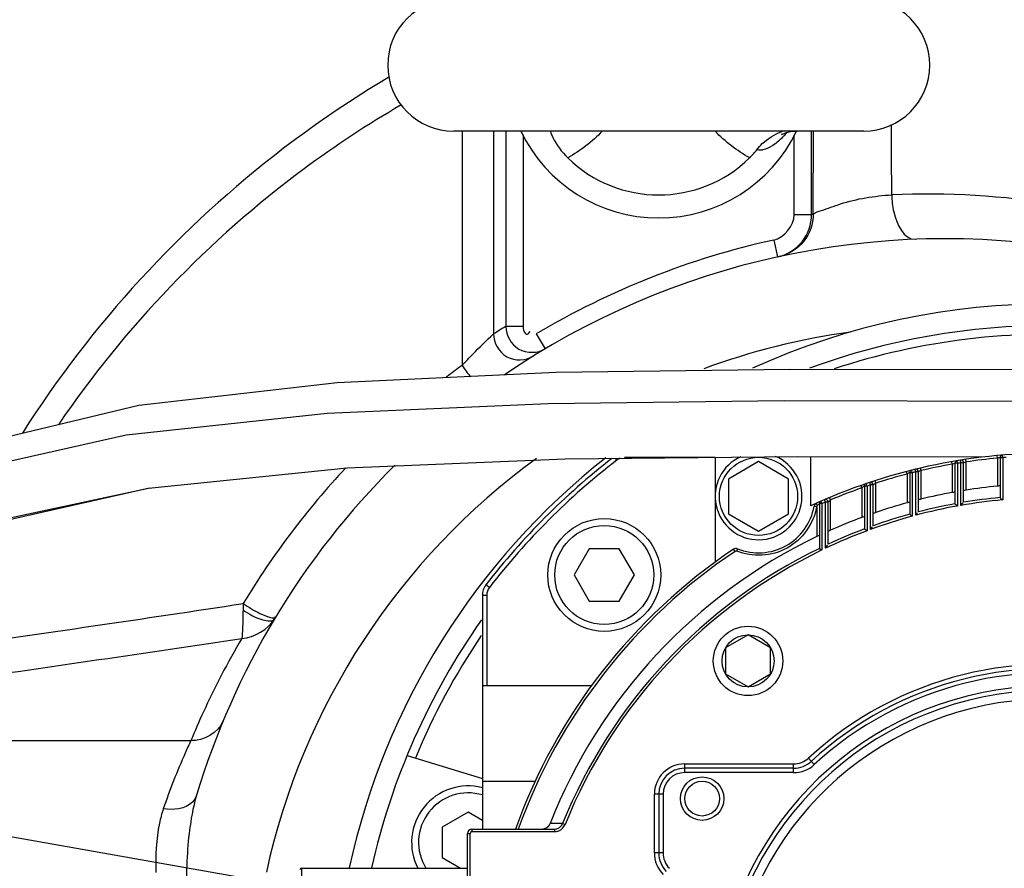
# Model space of a CAD drawing. Header units: millimetres. Extents: x 0 to 11890, y 0 to 8410.
# Tile 51 of 130: x 6405 to 6519, y 1822 to 1920. Entities that reach past the tile are written whole.
import ezdxf

# ---------------------------------------------------------------- set-up
doc = ezdxf.new("R2010")
doc.units = ezdxf.units.MM
doc.header["$LTSCALE"] = 653.95
doc.layers.get('0').update_dxf_attribs({"linetype": 'CONTINUOUS'})
for name, color, linetype in [('304103000010DXF_CONTINUOUS_LINE', 7, 'CONTINUOUS'), ('304104000088DXF_CONTINUOUS_LINE', 7, 'CONTINUOUS'), ('304304000121DXF_CONTINUOUS_LINE', 7, 'CONTINUOUS'), ('501023000047DXF_CONTINUOUS_LINE', 7, 'CONTINUOUS'), ('501038000002DXF_CONTINUOUS_LINE', 7, 'CONTINUOUS'), ('JISHUZILIAO_DXF_DIMENSION', 7, 'CONTINUOUS'), ('R12-1700-XIADXF_CONTINUOUS_LINE', 7, 'CONTINUOUS')]:
    doc.layers.add(name, color=color, linetype=linetype)
doc.styles.get("Standard").update_dxf_attribs({"font": 'txt', "width": 0.7})
doc.dimstyles.new('DIMSTYLE_5', dxfattribs={"dimtxt": 85, "dimasz": 60, "dimexe": 1, "dimexo": 0, "dimgap": 4.25, "dimtad": 0, "dimtih": 1, "dimtoh": 1, "dimdec": 1, "dimdsep": 46, "dimtxsty": 'Standard', "dimblk": '_FILLED', "dimblk1": '_FILLED', "dimblk2": '_FILLED', "dimcen": 0.09, "dimclrt": 5, "dimazin": 2, "dimtp": 0.5, "dimtm": 0.5, "dimtfac": 1, "dimtdec": 4, "dimtofl": 0, "dimtmove": 0, "dimatfit": 3, "dimldrblk": '_FILLED', "dimfxl": 1, "dimtolj": 1, "dimarcsym": 0})

# ---------------------------------------------------------------- blocks, each defined once
blk = doc.blocks.new('*D7')
at = {"layer": 'JISHUZILIAO_DXF_DIMENSION', "color": 2, "linetype": 'Continuous', "transparency": 16777216}
for start, end in [(100.6245, 170), (0, 68.9807)]:
    blk.add_arc((6523.72, 1804.68), 571.22, start, end, dxfattribs=at)
for points in [[(5964.94, 1964.58), (5961.17, 1903.87), (5984.42, 1960.08)], [(7081.8, 1864.07), (7094.94, 1804.68), (7101.77, 1865.12)]]:
    blk.add_solid(points, dxfattribs=at)
blk = doc.blocks.new('_FILLED')
at = {"color": 0, "linetype": 'ByBlock'}
blk.add_solid([(0, 0), (-1, 0.1667), (-1, -0.1667)], dxfattribs=at)

msp = doc.modelspace()

# ---------------------------------------------------------------- linework, layer by layer
at = {"color": 2, "linetype": 'Continuous'}
msp.add_line((6523.715, 1804.677), (4758.851, 2115.87), dxfattribs=at)
msp.add_circle((6523.715, 1804.677), 392, dxfattribs=at)
at = {"layer": '304103000010DXF_CONTINUOUS_LINE', "color": 9, "linetype": 'Continuous'}
for p, q in [((6456.097, 1907.077), (6456.097, 1880.09)), ((6459.697, 1907.077), (6459.697, 1883.707)), ((6461.116, 1907.077), (6461.116, 1884.57)), ((6463.113, 1906.657), (6463.113, 1884.57)), ((6494.318, 1897.462), (6494.318, 1906.654)), ((6496.315, 1897.462), (6496.315, 1907.077)), ((6496.506, 1897.504), (6496.519, 1907.077)), ((6494.318, 1897.462), (6496.315, 1897.462)), ((6491.958, 1894.531), (6492.387, 1892.577)), ((6463.113, 1884.57), (6461.116, 1884.57)), ((6464.627, 1883.713), (6465.65, 1881.995)), ((6386.091, 1836.862), (6424.859, 1836.862))]:
    msp.add_line(p, q, dxfattribs=at)
msp.add_lwpolyline([(6430.894, 1852.652), (6430.872, 1852.284), (6430.861, 1851.91)], dxfattribs=at)
for centre, radius, start, end in [((6509.652, 1808.348), 91.474, 80.54435, 92.57274), ((6516.709, 1804.677), 95, 102.27838, 102.39627), ((6511.715, 1804.677), 92, 102.40135, 120.78617), ((6508.721, 1804.676), 93.002, 120.78815, 121.81148), ((6511.715, 1804.677), 80, 97.85049, 110.35119), ((6510.47, 1804.881), 92.806, 125.86529, 127.28798), ((6463.544, 1884.602), 8.707, 211.20629, 222.04823), ((6511.715, 1804.677), 80, 126.02934, 167.69932), ((6510.794, 1804.594), 93.24, 136.90724, 148.97431), ((5855.35, 5649.071), 3839.798, 278.099042, 278.620497), ((5855.258, 5665.098), 3859.604, 278.080381, 278.574821), ((6511.757, 1800.897), 94.047, 149.49506, 155.36002), ((6511.729, 1800.913), 94.015, 155.36176, 157.51912)]:
    msp.add_arc(centre, radius, start, end, dxfattribs=at)
at = {"layer": '304103000010DXF_CONTINUOUS_LINE', "color": 7, "linetype": 'Continuous'}
for centre, radius, start, end in [((6511.715, 1804.677), 90, 80.36702, 124.33249), ((6523.715, 1804.677), 82.5, 64.97328, 114.48127), ((6523.715, 1804.677), 82.5, 128.26485, 167.72439), ((6523.715, 1804.677), 82.5, 213.14218, 51.82511), ((6511.715, 1804.677), 90, 134.76703, 163.28389)]:
    msp.add_arc(centre, radius, start, end, dxfattribs=at)
at = {"layer": '304103000010DXF_CONTINUOUS_LINE', "color": 9, "linetype": 'Continuous'}
for points, knots in [([(6475.171, 1982.402), (6457.18, 1977.459), (6422.485, 1961.957), (6380.002, 1924.229), (6350.761, 1875.512), (6341.918, 1838.555), (6340.372, 1819.961)], [0, 0, 0, 0, 0.2499958, 0.4999931, 0.7499913, 1, 1, 1, 1]), ([(6447.64, 1913.276), (6443.456, 1910.786), (6427.109, 1899.755), (6413.417, 1884.814), (6405.471, 1872.288)], [0, 0, 0, 0, 0.2471316, 1, 1, 1, 1]), ([(6449.075, 1910.09), (6445.217, 1907.842), (6430.099, 1897.897), (6417.258, 1884.511), (6409.607, 1873.249)], [0, 0, 0, 0, 0.246986, 1, 1, 1, 1]), ([(6496.506, 1897.504), (6496.769, 1897.724), (6497.878, 1898.046), (6500.745, 1899.176), (6503.549, 1899.614), (6505.546, 1899.73)], [0, 0, 0, 0, 0.1099277, 0.3583655, 1, 1, 1, 1]), ([(6505.546, 1899.73), (6505.556, 1899.068), (6505.722, 1897.225), (6506.937, 1894.56), (6508.274, 1894.611)], [0, 0, 0, 0, 0.3309844, 1, 1, 1, 1]), ([(6496.506, 1897.504), (6496.506, 1896.396), (6495.723, 1894.11), (6493.658, 1892.854), (6492.576, 1892.619)], [0, 0, 0, 0, 0.5002201, 1, 1, 1, 1]), ([(6492.387, 1892.577), (6493.47, 1892.815), (6495.532, 1894.073), (6496.315, 1896.356), (6496.315, 1897.462)], [0, 0, 0, 0, 0.5005422, 1, 1, 1, 1]), ([(6461.116, 1884.57), (6461.117, 1883.571), (6462.303, 1881.41), (6464.781, 1881.477), (6465.65, 1881.995)], [0, 0, 0, 0, 0.4968187, 1, 1, 1, 1]), ([(6463.113, 1884.57), (6463.113, 1884.3), (6463.147, 1883.904), (6463.677, 1883.554), (6463.825, 1883.889), (6463.886, 1884.031)], [0, 0, 0, 0, 0.5226211, 0.7012132, 1, 1, 1, 1]), ([(6456.097, 1880.09), (6456.502, 1880.529), (6457.673, 1881.764), (6458.888, 1882.956), (6459.697, 1883.707)], [0, 0, 0, 0, 0.3511554, 1, 1, 1, 1]), ([(6459.697, 1883.707), (6459.699, 1882.694), (6460.92, 1880.519), (6463.414, 1880.625), (6464.274, 1881.158)], [0, 0, 0, 0, 0.5003522, 1, 1, 1, 1]), ([(6430.861, 1851.91), (6430.849, 1851.551), (6430.828, 1850.46), (6430.817, 1849.364), (6430.727, 1848.636)], [0, 0, 0, 0, 0.3287788, 1, 1, 1, 1]), ([(6430.861, 1851.91), (6431.549, 1851.425), (6432.514, 1850.876), (6434.262, 1850.515), (6434.497, 1850.908)], [0, 0, 0, 0, 0.6475592, 1, 1, 1, 1]), ([(6432.815, 1851.52), (6433.206, 1851.333), (6433.68, 1851.133), (6434.514, 1850.937), (6434.615, 1851.104)], [0, 0, 0, 0, 0.689283, 1, 1, 1, 1]), ([(6424.859, 1836.862), (6424.636, 1836.386), (6423.462, 1833.816), (6422.429, 1831.181), (6421.688, 1829.003)], [0, 0, 0, 0, 0.1859889, 1, 1, 1, 1]), ([(6425.519, 1830.564), (6425.43, 1830.27), (6424.603, 1828.988), (6422.819, 1828.82), (6421.688, 1829.003)], [0, 0, 0, 0, 0.2113193, 1, 1, 1, 1]), ([(6425.519, 1830.564), (6425.303, 1829.846), (6424.58, 1826.758), (6424.408, 1823.577), (6424.346, 1821.164)], [0, 0, 0, 0, 0.2370386, 1, 1, 1, 1]), ([(6421.688, 1829.003), (6421.502, 1828.459), (6420.875, 1826.064), (6420.79, 1823.568), (6420.812, 1821.675)], [0, 0, 0, 0, 0.2330551, 1, 1, 1, 1])]:
    msp.add_open_spline(points, degree=3, knots=knots, dxfattribs=at)
for points in [[(6505.546, 1899.73), (6505.535, 1902.429), (6505.523, 1905.127), (6505.51, 1907.826)], [(6491.958, 1894.531), (6493.183, 1894.8), (6494.318, 1896.208), (6494.318, 1897.462)], [(6430.893, 1852.652), (6431.501, 1852.223), (6432.144, 1851.841), (6432.815, 1851.52)], [(6430.727, 1848.636), (6432.188, 1848.768), (6433.743, 1849.649), (6434.497, 1850.908)], [(6428.555, 1839.091), (6428.005, 1837.762), (6426.296, 1836.792), (6424.859, 1836.862)]]:
    msp.add_open_spline(points, degree=3, dxfattribs=at)
at = {"layer": '304104000088DXF_CONTINUOUS_LINE', "color": 7, "linetype": 'Continuous'}
msp.add_line((6449.741, 1835.136), (6458.415, 1832.484), dxfattribs=at)
for radius, start, end in [(80, 69.39857, 110.21212), (79, 85.44768, 108.29667), (80, 144.82648, 167.35211), (79, 145.90685, 157.55232)]:
    msp.add_arc((6523.715, 1804.677), radius, start, end, dxfattribs=at)
at = {"layer": '304304000121DXF_CONTINUOUS_LINE', "color": 9, "linetype": 'Continuous'}
for p, q in [((6473.879, 1869.164), (6473.722, 1869.367)), ((6485.215, 1869.477), (6474.796, 1869.477)), ((6513.514, 1868.872), (6513.467, 1869.168)), ((6514.114, 1868.964), (6514.069, 1869.261)), ((6517.715, 1869.4), (6517.687, 1869.698)), ((6517.715, 1869.4), (6517.715, 1866.185)), ((6518.315, 1869.452), (6518.015, 1869.452)), ((6518.315, 1869.452), (6518.29, 1869.751)), ((6518.315, 1869.452), (6518.315, 1864.587)), ((6507.913, 1867.727), (6507.84, 1868.018)), ((6508.313, 1867.826), (6508.242, 1868.117)), ((6508.913, 1867.969), (6508.844, 1868.261)), ((6512.514, 1868.705), (6512.462, 1869)), ((6512.514, 1868.705), (6512.514, 1865.454)), ((6513.114, 1868.807), (6512.814, 1868.807)), ((6513.114, 1868.807), (6513.065, 1869.103)), ((6513.114, 1868.807), (6513.114, 1863.888)), ((6513.514, 1863.959), (6513.514, 1868.872)), ((6513.814, 1868.872), (6513.514, 1868.872)), ((6514.114, 1865.727), (6514.114, 1868.964)), ((6507.313, 1867.574), (6507.237, 1867.864)), ((6507.313, 1867.574), (6507.313, 1864.261)), ((6507.913, 1867.727), (6507.613, 1867.727)), ((6507.913, 1867.727), (6507.913, 1862.717)), ((6508.313, 1862.825), (6508.313, 1867.826)), ((6508.613, 1867.826), (6508.313, 1867.826)), ((6508.913, 1864.678), (6508.913, 1867.969)), ((6502.112, 1865.982), (6502.012, 1866.265)), ((6502.112, 1865.982), (6502.112, 1862.578)), ((6502.712, 1866.19), (6502.412, 1866.19)), ((6502.712, 1866.19), (6502.615, 1866.474)), ((6502.712, 1866.19), (6502.712, 1861.044)), ((6503.112, 1866.325), (6503.017, 1866.61)), ((6503.112, 1861.191), (6503.112, 1866.325)), ((6503.412, 1866.325), (6503.112, 1866.325)), ((6503.712, 1866.523), (6503.62, 1866.808)), ((6503.712, 1863.15), (6503.712, 1866.523)), ((6497.911, 1864.336), (6497.792, 1864.611)), ((6498.511, 1864.592), (6498.395, 1864.868)), ((6496.904, 1863.795), (6496.609, 1863.848)), ((6496.916, 1863.846), (6496.911, 1863.817)), ((6496.911, 1863.817), (6496.911, 1860.362)), ((6496.965, 1863.942), (6496.946, 1863.919)), ((6497.511, 1864.161), (6497.211, 1864.161)), ((6497.511, 1864.161), (6497.39, 1864.436)), ((6497.511, 1864.161), (6497.511, 1858.822)), ((6497.911, 1859.014), (6497.911, 1864.336)), ((6498.211, 1864.336), (6497.911, 1864.336)), ((6498.511, 1861.104), (6498.511, 1864.592)), ((6487.695, 1858.679), (6487.806, 1858.958)), ((6487.509, 1858.66), (6487.342, 1858.909)), ((6459.229, 1854.514), (6458.833, 1854.82)), ((6458.915, 1853.597), (6458.415, 1853.597)), ((6458.915, 1853.597), (6458.915, 1843.177)), ((6481.715, 1833.177), (6481.715, 1834.177)), ((6481.715, 1834.177), (6494.249, 1834.177)), ((6494.249, 1833.177), (6494.249, 1834.177)), ((6496.62, 1834.103), (6495.943, 1834.838)), ((6494.249, 1833.177), (6481.715, 1833.177)), ((6478.215, 1823.92), (6478.215, 1830.677)), ((6479.215, 1830.677), (6478.215, 1830.677)), ((6479.215, 1830.677), (6479.215, 1823.92)), ((6467.657, 1827.303), (6466.21, 1827.312)), ((6467.657, 1827.303), (6467.935, 1827.191)), ((6456.715, 1826.177), (6457.015, 1826.177)), ((6457.015, 1796.927), (6457.015, 1826.177)), ((6457.215, 1826.677), (6457.215, 1826.377)), ((6457.215, 1826.377), (6466.727, 1826.377)), ((6466.727, 1826.677), (6466.727, 1826.377)), ((6479.215, 1823.92), (6478.215, 1823.92)), ((6437.615, 1787.177), (6437.615, 1822.177))]:
    msp.add_line(p, q, dxfattribs=at)
at = {"layer": '304304000121DXF_CONTINUOUS_LINE', "color": 7, "linetype": 'Continuous'}
for p, q in [((6485.215, 1869.491), (6485.215, 1865.209)), ((6496.215, 1863.904), (6496.215, 1869.592)), ((6518.015, 1869.452), (6518.015, 1864.861)), ((6490.211, 1868.997), (6486.747, 1866.997)), ((6493.675, 1866.997), (6490.211, 1868.997)), ((6512.814, 1868.807), (6512.814, 1864.139)), ((6513.814, 1864.314), (6513.814, 1868.872)), ((6486.747, 1866.997), (6486.747, 1862.997)), ((6493.675, 1862.997), (6493.675, 1866.997)), ((6507.613, 1867.727), (6507.613, 1862.946)), ((6508.613, 1863.213), (6508.613, 1867.826)), ((6502.412, 1866.19), (6502.412, 1861.252)), ((6503.412, 1861.619), (6503.412, 1866.325)), ((6485.215, 1864.784), (6485.215, 1857.42)), ((6497.211, 1864.161), (6497.211, 1859.01)), ((6498.211, 1859.487), (6498.211, 1864.336)), ((6486.747, 1862.997), (6490.211, 1860.997)), ((6490.211, 1860.997), (6493.675, 1862.997)), ((6458.415, 1853.597), (6458.415, 1826.677)), ((6489.005, 1849.044), (6486.407, 1847.544)), ((6491.603, 1847.544), (6489.005, 1849.044)), ((6486.407, 1847.544), (6486.407, 1844.544)), ((6491.603, 1844.544), (6491.603, 1847.544)), ((6486.407, 1844.544), (6489.005, 1843.044)), ((6489.005, 1843.044), (6491.603, 1844.544)), ((6470.972, 1843.177), (6458.415, 1843.177)), ((6494.249, 1833.677), (6481.715, 1833.677)), ((6458.415, 1832.177), (6464.488, 1832.177)), ((6478.715, 1830.677), (6478.715, 1823.92)), ((6456.715, 1796.927), (6456.715, 1826.177)), ((6457.215, 1826.677), (6466.727, 1826.677)), ((6437.615, 1822.177), (6456.715, 1822.177))]:
    msp.add_line(p, q, dxfattribs=at)
at = {"layer": '304304000121DXF_CONTINUOUS_LINE', "color": 9, "linetype": 'Continuous'}
msp.add_lwpolyline([(6496.946, 1863.919), (6496.929, 1863.888), (6496.916, 1863.846)], dxfattribs=at)
for centre, radius in [((6490.211, 1864.997), 4.5), ((6489.005, 1846.044), 3), ((6483.715, 1830.177), 2)]:
    msp.add_circle(centre, radius, dxfattribs=at)
at = {"layer": '304304000121DXF_CONTINUOUS_LINE', "color": 7, "linetype": 'Continuous'}
for centre, radius in [((6489.005, 1846.044), 4), ((6483.715, 1830.177), 2.5)]:
    msp.add_circle(centre, radius, dxfattribs=at)
for centre, radius, start, end in [((6523.715, 1804.677), 82, 127.9106, 142.30248), ((6490.211, 1864.997), 5, 113.85142, 67.31797), ((6523.715, 1804.677), 65.3, 89.82371, 114.90615), ((6513.514, 1868.872), 0.3, 0, 99.02996), ((6518.315, 1869.452), 0.3, 94.76625, 180), ((6507.913, 1867.727), 0.3, 104.07068, 180), ((6508.313, 1867.826), 0.3, 0, 103.70747), ((6513.114, 1868.807), 0.3, 99.38715, 180), ((6502.712, 1866.19), 0.3, 108.85247, 180), ((6503.112, 1866.325), 0.3, 0, 108.4803), ((6523.715, 1804.677), 61.8, 95.57231, 98.9382), ((6497.911, 1864.336), 0.3, 0, 113.3903), ((6523.715, 1804.677), 61.8, 100.4431, 103.85857), ((6490.211, 1864.997), 6.5, 248.28213, 349.81787), ((6497.101, 1863.759), 0.5, 114.25017, 169.81787), ((6497.511, 1864.161), 0.3, 113.77502, 180), ((6523.715, 1804.677), 61.8, 105.39167, 108.88581), ((6523.715, 1804.677), 61.8, 110.4612, 114.06922), ((6523.715, 1804.677), 61.8, 115.70451, 158.51547), ((6487.621, 1858.494), 0.5, 68.28213, 123.84983), ((6523.715, 1804.677), 65.3, 123.84983, 160.31148), ((6460.415, 1853.597), 2, 142.30248, 180), ((6523.715, 1804.677), 40.5, 75.52135, 132.63934), ((6523.715, 1804.677), 38, 227.02972, 180), ((6494.249, 1836.677), 3, 270, 312.63934), ((6481.715, 1830.677), 3, 90, 180), ((6457.215, 1826.177), 0.5, 90, 180), ((6481.715, 1823.92), 3, 180, 225), ((6437.615, 1821.977), 0.2, 90, 180)]:
    msp.add_arc(centre, radius, start, end, dxfattribs=at)
at = {"layer": '304304000121DXF_CONTINUOUS_LINE', "color": 9, "linetype": 'Continuous'}
for centre, radius, start, end in [((6523.715, 1804.677), 81.5, 127.69752, 142.30248), ((6474.796, 1867.977), 1.5, 110.6538, 127.69752), ((6523.715, 1804.677), 65, 95.29718, 98.49483), ((6519.335, 1860.967), 8.587, 100.46814, 100.83129), ((6520.072, 1856.934), 12.687, 99.53364, 100.43323), ((6523.715, 1804.677), 65, 94.41252, 94.76625), ((6523.715, 1804.677), 65, 99.92364, 103.1637), ((6515.531, 1860.247), 8.98, 109.23316, 109.59197), ((6517.334, 1855.049), 14.481, 108.37293, 109.19318), ((6523.715, 1804.677), 65, 99.02996, 99.38715), ((6520.749, 1846.927), 23.015, 106.88385, 107.48997), ((6517.8, 1856.611), 12.891, 106.61568, 106.84314), ((6523.715, 1804.677), 65, 104.61658, 107.92356), ((6511.64, 1859.402), 9.246, 117.49213, 117.85885), ((6515.234, 1852.465), 17.059, 116.70368, 117.44532), ((6523.715, 1804.677), 65, 103.70747, 104.07068), ((6520.355, 1843.65), 26.877, 115.31124, 115.86254), ((6514.854, 1855.257), 14.032, 115.05152, 115.26888), ((6523.715, 1804.677), 65, 109.41228, 112.8153), ((6507.557, 1858.365), 9.363, 125.1295, 125.51687), ((6513.975, 1849.211), 20.542, 124.40638, 125.0762), ((6523.715, 1804.677), 65, 108.4803, 108.85247), ((6511.57, 1854.373), 14.469, 122.89291, 123.11744), ((6523.715, 1804.677), 60.452, 95.41127, 99.42726), ((6490.166, 1865.029), 6.853, 349.30816, 349.8178), ((6498.161, 1864.462), 1.305, 197.52926, 203.49309), ((6514.673, 1844.26), 26.476, 131.77473, 131.9784), ((6528.889, 1828.341), 47.818, 131.55388, 131.77137), ((6523.715, 1804.677), 65, 113.3903, 113.77502), ((6509.623, 1851.387), 17.258, 130.08181, 130.29877), ((6523.715, 1804.677), 60.153, 100.1513, 104.83641), ((6523.715, 1804.677), 60.452, 100.38941, 104.46736), ((6523.715, 1804.677), 60.153, 95.15133, 99.76447), ((6523.715, 1804.677), 60.153, 105.23092, 110.03059), ((6523.715, 1804.677), 60.452, 105.4484, 109.62494), ((6523.715, 1804.677), 60.452, 110.6344, 114.95427), ((6523.715, 1804.677), 60.153, 110.43665, 115.40306), ((6523.715, 1804.677), 60.452, 116.00419, 158.02003), ((6523.715, 1804.677), 65, 123.84983, 160.21683), ((6523.715, 1804.677), 60.153, 115.82559, 158.02003), ((6487.621, 1858.494), 0.2, 68.28213, 123.84983), ((6460.415, 1853.597), 1.5, 142.30248, 180), ((6523.715, 1804.677), 41, 75.52135, 132.63934), ((6523.715, 1804.677), 40, 75.52135, 132.63934), ((6523.715, 1804.677), 38.5, 227.02972, 180), ((6523.715, 1804.677), 37, 227.02972, 180), ((6481.715, 1830.677), 3.5, 90, 180), ((6494.249, 1836.677), 2.5, 270, 312.63934), ((6494.249, 1836.677), 3.5, 270, 312.63934), ((6481.715, 1830.677), 2.5, 90, 180), ((6457.215, 1826.177), 0.2, 90, 180), ((6466.727, 1827.693), 1.316, 270.01247, 271.99795), ((6466.729, 1827.673), 1.295, 271.95105, 287.65885), ((6466.732, 1827.656), 1.278, 287.73486, 291.8365), ((6481.715, 1823.92), 3.5, 180, 225), ((6481.715, 1823.92), 2.5, 180, 225)]:
    msp.add_arc(centre, radius, start, end, dxfattribs=at)
for points, knots in [([(6503.664, 1866.492), (6503.611, 1866.457), (6503.541, 1866.395), (6503.443, 1866.362), (6503.426, 1866.335)], [0, 0, 0, 0, 0.669133, 1, 1, 1, 1]), ([(6496.9, 1863.757), (6496.54, 1861.853), (6493.976, 1858.179), (6489.495, 1857.962), (6487.695, 1858.679)], [0, 0, 0, 0, 0.500049, 1, 1, 1, 1]), ([(6496.917, 1864.069), (6496.907, 1864.102), (6496.901, 1864.14), (6496.881, 1864.209), (6496.895, 1864.215)], [0, 0, 0, 0, 0.6894949, 1, 1, 1, 1]), ([(6498.461, 1864.549), (6498.406, 1864.503), (6498.393, 1864.492), (6498.245, 1864.365), (6498.258, 1864.376)], [0, 0, 0, 0, 0.8061356, 1, 1, 1, 1])]:
    msp.add_open_spline(points, degree=3, knots=knots, dxfattribs=at)
at = {"layer": '304304000121DXF_CONTINUOUS_LINE', "color": 7, "linetype": 'Continuous'}
for points, knots in [([(6518.015, 1866.198), (6518.015, 1866.23), (6517.848, 1866.169), (6517.782, 1866.192), (6517.715, 1866.185)], [0, 0, 0, 0, 0.3234642, 1, 1, 1, 1]), ([(6508.913, 1864.678), (6508.845, 1864.661), (6508.776, 1864.614), (6508.613, 1864.622), (6508.613, 1864.587)], [0, 0, 0, 0, 0.6698098, 1, 1, 1, 1]), ([(6512.814, 1865.492), (6512.814, 1865.525), (6512.646, 1865.449), (6512.581, 1865.466), (6512.514, 1865.454)], [0, 0, 0, 0, 0.3232981, 1, 1, 1, 1]), ([(6514.114, 1865.727), (6514.046, 1865.716), (6513.977, 1865.676), (6513.814, 1865.696), (6513.814, 1865.663)], [0, 0, 0, 0, 0.6724002, 1, 1, 1, 1]), ([(6518.015, 1864.864), (6518.015, 1864.816), (6518.178, 1864.749), (6518.249, 1864.647), (6518.315, 1864.587)], [0, 0, 0, 0, 0.3504169, 1, 1, 1, 1]), ([(6507.613, 1864.326), (6507.613, 1864.359), (6507.444, 1864.267), (6507.38, 1864.279), (6507.313, 1864.261)], [0, 0, 0, 0, 0.3237565, 1, 1, 1, 1]), ([(6512.814, 1864.142), (6512.814, 1864.097), (6512.977, 1864.039), (6513.048, 1863.943), (6513.114, 1863.888)], [0, 0, 0, 0, 0.3482115, 1, 1, 1, 1]), ([(6502.412, 1862.673), (6502.412, 1862.707), (6502.242, 1862.597), (6502.178, 1862.603), (6502.112, 1862.578)], [0, 0, 0, 0, 0.3248601, 1, 1, 1, 1]), ([(6503.712, 1863.15), (6503.644, 1863.127), (6503.574, 1863.072), (6503.412, 1863.066), (6503.412, 1863.03)], [0, 0, 0, 0, 0.6665923, 1, 1, 1, 1]), ([(6507.613, 1862.949), (6507.613, 1862.905), (6507.776, 1862.856), (6507.847, 1862.767), (6507.913, 1862.717)], [0, 0, 0, 0, 0.3459581, 1, 1, 1, 1]), ([(6508.313, 1862.825), (6508.371, 1862.9), (6508.394, 1862.909), (6508.535, 1863.116), (6508.521, 1863.101)], [0, 0, 0, 0, 0.8224667, 1, 1, 1, 1]), ([(6502.412, 1861.255), (6502.412, 1861.213), (6502.575, 1861.172), (6502.646, 1861.09), (6502.712, 1861.044)], [0, 0, 0, 0, 0.3437423, 1, 1, 1, 1]), ([(6503.112, 1861.191), (6503.169, 1861.273), (6503.192, 1861.286), (6503.335, 1861.514), (6503.32, 1861.495)], [0, 0, 0, 0, 0.8093296, 1, 1, 1, 1]), ([(6497.211, 1860.488), (6497.211, 1860.523), (6497.04, 1860.393), (6496.977, 1860.393), (6496.911, 1860.362)], [0, 0, 0, 0, 0.3266357, 1, 1, 1, 1]), ([(6498.511, 1861.104), (6498.443, 1861.074), (6498.372, 1861.01), (6498.211, 1860.99), (6498.211, 1860.952)], [0, 0, 0, 0, 0.6627184, 1, 1, 1, 1]), ([(6497.211, 1859.013), (6497.211, 1858.972), (6497.374, 1858.94), (6497.445, 1858.864), (6497.511, 1858.822)], [0, 0, 0, 0, 0.3415617, 1, 1, 1, 1]), ([(6466.727, 1826.677), (6466.787, 1826.677), (6466.906, 1826.688), (6467.022, 1826.72), (6467.079, 1826.741)], [0, 0, 0, 0, 0.4977219, 1, 1, 1, 1])]:
    msp.add_open_spline(points, degree=3, knots=knots, dxfattribs=at)
for points in [[(6513.514, 1863.959), (6513.598, 1864.058), (6513.856, 1864.351), (6513.763, 1864.26)], [(6497.911, 1859.014), (6497.982, 1859.126), (6498.199, 1859.457), (6498.12, 1859.351)], [(6465.277, 1826.677), (6465.653, 1826.677), (6466.072, 1826.962), (6466.21, 1827.312)]]:
    msp.add_open_spline(points, degree=3, dxfattribs=at)
at = {"layer": '304304000121DXF_CONTINUOUS_LINE', "color": 9, "linetype": 'Continuous'}
for points in [[(6467.079, 1826.741), (6467.331, 1826.835), (6467.556, 1827.054), (6467.657, 1827.303)], [(6467.208, 1826.469), (6467.525, 1826.596), (6467.807, 1826.875), (6467.935, 1827.191)]]:
    msp.add_open_spline(points, degree=3, dxfattribs=at)
at = {"layer": '501023000047DXF_CONTINUOUS_LINE', "color": 7, "linetype": 'Continuous'}
for p, q in [((6470.718, 1858.942), (6468.986, 1855.942)), ((6474.182, 1858.942), (6470.718, 1858.942)), ((6475.914, 1855.942), (6474.182, 1858.942)), ((6468.986, 1855.942), (6470.718, 1852.942)), ((6474.182, 1852.942), (6475.914, 1855.942)), ((6470.718, 1852.942), (6474.182, 1852.942)), ((6456.774, 1828.607), (6453.774, 1826.875)), ((6458.415, 1827.66), (6456.774, 1828.607)), ((6453.774, 1826.875), (6453.774, 1823.411)), ((6453.774, 1823.411), (6455.911, 1822.177))]:
    msp.add_line(p, q, dxfattribs=at)
msp.add_circle((6472.45, 1855.942), 6.5, dxfattribs=at)
at = {"layer": '501023000047DXF_CONTINUOUS_LINE', "color": 9, "linetype": 'Continuous'}
msp.add_circle((6472.45, 1855.942), 5.7, dxfattribs=at)
at = {"layer": '501023000047DXF_CONTINUOUS_LINE', "color": 7, "linetype": 'Continuous'}
msp.add_arc((6456.774, 1825.143), 6.5, 75.35149, 207.24712, dxfattribs=at)
at = {"layer": '501023000047DXF_CONTINUOUS_LINE', "color": 9, "linetype": 'Continuous'}
msp.add_arc((6456.774, 1825.143), 5.7, 73.24607, 211.48562, dxfattribs=at)
at = {"layer": '501038000002DXF_CONTINUOUS_LINE', "color": 7, "linetype": 'Continuous'}
msp.add_line((6502.315, 1907.077), (6455.115, 1907.077), dxfattribs=at)
msp.add_lwpolyline([(6492.919, 1906.726), (6492.839, 1906.667), (6492.954, 1906.729), (6493.302, 1906.869), (6493.881, 1907.013), (6494.658, 1907.077)], dxfattribs=at)
for centre, radius, start, end in [((6455.115, 1914.677), 7.6, 90, 270), ((6502.315, 1914.677), 7.6, 270, 90), ((6478.715, 1914.677), 17.6, 205.64581, 334.35672), ((6494.832, 1901.345), 5.988, 109.31448, 109.82366), ((6494.835, 1901.335), 5.998, 105.95486, 109.31302), ((6482.688, 1910.637), 9.289, 314.41244, 322.11518), ((6478.715, 1914.677), 14.955, 225.54824, 314.45176)]:
    msp.add_arc(centre, radius, start, end, dxfattribs=at)
at = {"layer": '501038000002DXF_CONTINUOUS_LINE', "color": 9, "linetype": 'Continuous'}
msp.add_arc((6486.437, 1912.784), 9.173, 316.89373, 320.16165, dxfattribs=at)
at = {"layer": '501038000002DXF_CONTINUOUS_LINE', "color": 7, "linetype": 'Continuous'}
for points, knots in [([(6466.212, 1907.085), (6466.299, 1906.836), (6466.782, 1905.696), (6467.548, 1904.683), (6468.242, 1904.002)], [0, 0, 0, 0, 0.213262, 1, 1, 1, 1]), ([(6490.019, 1904.933), (6490.21, 1905.179), (6490.984, 1906.045), (6492.003, 1906.69), (6492.801, 1906.978)], [0, 0, 0, 0, 0.2685958, 1, 1, 1, 1])]:
    msp.add_open_spline(points, degree=3, knots=knots, dxfattribs=at)
at = {"layer": '501038000002DXF_CONTINUOUS_LINE', "color": 9, "linetype": 'Continuous'}
for points in [[(6472.212, 1907.07), (6471.067, 1905.851), (6469.707, 1904.81), (6468.242, 1904.002)], [(6489.189, 1904.002), (6487.725, 1904.81), (6486.364, 1905.851), (6485.218, 1907.07)]]:
    msp.add_open_spline(points, degree=3, dxfattribs=at)
for points, knots in [([(6493.134, 1906.516), (6492.746, 1906.102), (6492.009, 1905.449), (6491.11, 1904.993), (6490.706, 1904.913)], [0, 0, 0, 0, 0.5792706, 1, 1, 1, 1]), ([(6490.706, 1904.913), (6490.641, 1904.9), (6490.414, 1904.866), (6490.176, 1904.881), (6490.019, 1904.933)], [0, 0, 0, 0, 0.2850492, 1, 1, 1, 1])]:
    msp.add_open_spline(points, degree=3, knots=knots, dxfattribs=at)
at = {"layer": 'R12-1700-XIADXF_CONTINUOUS_LINE', "color": 7, "linetype": 'Continuous'}
for p, q in [((6467.937, 1869.305), (6494.716, 1869.594)), ((6494.716, 1869.594), (6516.273, 1869.55))]:
    msp.add_line(p, q, dxfattribs=at)
for points in [[(6568.915, 1879.388), (6550.715, 1879.428), (6521.948, 1879.566), (6493.82, 1879.608), (6466.887, 1879.255)], [(6466.887, 1879.255), (6441.708, 1878.07), (6418.868, 1875.453), (6399.01, 1870.696), (6382.6, 1863.104), (6369.854, 1852.248), (6369.112, 1851.102)], [(6573.715, 1875.753), (6550.516, 1875.804), (6521.526, 1875.942), (6493.171, 1875.991), (6465.985, 1875.661)], [(6465.985, 1875.661), (6440.554, 1874.533), (6417.394, 1872.037), (6397.125, 1867.478), (6380.339, 1860.166), (6367.436, 1849.749), (6358.294, 1836.322), (6352.291, 1820.038), (6348.731, 1801.045), (6346.939, 1778.73), (6346.515, 1757.177)], [(6352.915, 1757.177), (6353.311, 1777.913), (6354.967, 1799.325), (6358.204, 1817.329), (6363.58, 1832.592), (6371.828, 1845.063), (6383.799, 1854.778), (6400.028, 1861.673), (6419.983, 1865.957), (6442.84, 1868.272), (6467.937, 1869.305)], [(6363.446, 1817.209), (6368.565, 1832.743), (6376.413, 1845.453), (6387.746, 1855.238), (6403.276, 1862.195), (6420.114, 1865.97)]]:
    msp.add_lwpolyline(points, dxfattribs=at)

# ---------------------------------------------------------------- dimensions: what is measured, and where the dimension line sits
at = {"layer": 'JISHUZILIAO_DXF_DIMENSION', "color": 2, "linetype": 'Continuous'}
dim = msp.add_angular_dim_2l(base=(6573.501, 2373.724), line1=((7089.224, 1804.677), (7094.936, 1804.677)), line2=((5966.799, 1902.877), (5961.173, 1903.869)), dimstyle='DIMSTYLE_5', dxfattribs=at)
dim.commit()
dim.dimension.update_dxf_attribs({"geometry": '*D7', "text_midpoint": (6460.899, 2331.224), "dimtype": 162})

doc.saveas('drawing.dxf')
